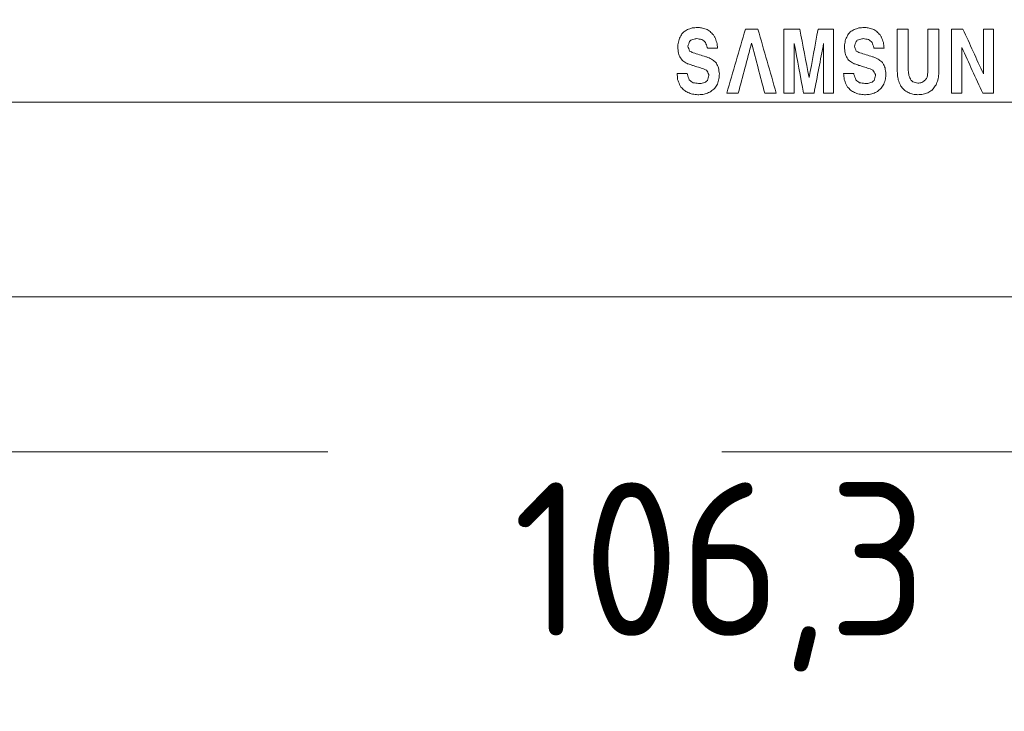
# Model space of a CAD drawing. Header units: inches. Extents: x 513 to 854, y 267 to 501.
# Tile 108 of 214: x 704 to 736, y 431 to 453. Entities that reach past the tile are written whole.
import ezdxf

# ---------------------------------------------------------------- set-up
doc = ezdxf.new("R2010")
doc.units = ezdxf.units.IN
doc.header["$MEASUREMENT"] = 0
doc.linetypes.add('AI-Linetype-11', pattern=[25.719999, 12.86, -12.86])
doc.layers.add('1', color=7, linetype='Continuous')
doc.layers.add('Top', color=7, linetype='Continuous')

# ---------------------------------------------------------------- blocks, each defined once
blk = doc.blocks.new('block 5')
at = {"layer": '1', "color": 8, "lineweight": 18, "true_color": 0x808080}
blk.add_lwpolyline([(522.61, 444.312), (810.31, 444.312)], dxfattribs=at)
blk = doc.blocks.new('block 1358')
at = {"layer": '1', "color": 18, "lineweight": 13, "true_color": 0x4c0000}
blk.add_lwpolyline([(779.081, 450.662), (677.298, 450.662)], dxfattribs=at)
blk = doc.blocks.new('block 1376')
at = {"layer": '1', "color": 18, "lineweight": 13, "true_color": 0x4c0000}
blk.add_lwpolyline([(779.081, 450.662), (677.298, 450.662)], dxfattribs=at)
blk = doc.blocks.new('block 4394')
at = {"layer": '1', "color": 193, "linetype": 'AI-Linetype-11', "lineweight": 18, "true_color": 0x9966cc}
blk.add_lwpolyline([(675.048, 439.262), (781.331, 439.262)], dxfattribs=at)
blk = doc.blocks.new('block 4927')
at = {"layer": '1', "color": 155, "lineweight": 18, "true_color": 0x4c7299}
blk.add_lwpolyline([(779.081, 450.662), (677.298, 450.662)], dxfattribs=at)
blk = doc.blocks.new('block 4949')
at = {"layer": '1', "color": 18, "lineweight": 18, "true_color": 0x4c0000}
blk.add_lwpolyline([(746.445, 450.662), (708.048, 450.662), (688.849, 450.662), (679.25, 450.662), (678.05, 450.662), (677.45, 450.662), (677.298, 451.11), (676.956, 452.303), (676.041, 453.13), (674.809, 453.347), (673.671, 452.89), (672.932, 451.873), (672.798, 450.662)], dxfattribs=at)
blk = doc.blocks.new('block 5164')
at = {"layer": '1', "color": 18, "lineweight": 13, "true_color": 0x4c0000}
blk.add_lwpolyline([(746.445, 450.662), (708.048, 450.662), (688.849, 450.662), (679.25, 450.662), (678.05, 450.662), (677.45, 450.662), (677.298, 451.11), (676.956, 452.303), (676.041, 453.13), (674.809, 453.347), (673.671, 452.89), (672.932, 451.873), (672.798, 450.662)], dxfattribs=at)
blk = doc.blocks.new('block 5258')
at = {"layer": '1', "color": 18, "lineweight": 18, "true_color": 0x4c0000}
blk.add_open_spline([(729.803, 450.95), (729.803, 451.492), (729.803, 452.033), (729.803, 452.575), (729.698, 452.033), (729.594, 451.492), (729.489, 450.95), (729.376, 450.95), (729.264, 450.95), (729.151, 450.95), (729.049, 451.492), (728.946, 452.033), (728.844, 452.575), (728.842, 452.575), (728.839, 452.575), (728.837, 452.575), (728.837, 452.033), (728.837, 451.492), (728.837, 450.95), (728.728, 450.95), (728.618, 450.95), (728.509, 450.95), (728.509, 451.647), (728.509, 452.344), (728.509, 453.04), (728.68, 453.04), (728.852, 453.04), (729.023, 453.04), (729.125, 452.513), (729.226, 451.987), (729.328, 451.46), (729.428, 451.987), (729.526, 452.513), (729.623, 453.04), (729.791, 453.04), (729.96, 453.04), (730.128, 453.04), (730.128, 452.344), (730.128, 451.647), (730.128, 450.95), (730.02, 450.95), (729.911, 450.95), (729.803, 450.95)], degree=3, knots=[0, 0, 0, 0, 1, 1, 1, 2, 2, 2, 3, 3, 3, 4, 4, 4, 5, 5, 5, 6, 6, 6, 7, 7, 7, 8, 8, 8, 9, 9, 9, 10, 10, 10, 11, 11, 11, 12, 12, 12, 13, 13, 13, 14, 14, 14, 14], dxfattribs=at)
blk = doc.blocks.new('block 5259')
at = {"layer": '1', "color": 18, "lineweight": 18, "true_color": 0x4c0000}
blk.add_open_spline([(730.789, 451.593), (730.79, 451.581), (730.791, 451.568), (730.792, 451.556), (730.812, 451.501), (730.833, 451.445), (730.853, 451.39), (730.856, 451.386), (730.859, 451.382), (730.862, 451.379), (730.901, 451.35), (730.939, 451.322), (730.978, 451.294), (731.035, 451.285), (731.092, 451.277), (731.148, 451.268), (731.18, 451.269), (731.211, 451.27), (731.243, 451.272), (731.289, 451.286), (731.336, 451.301), (731.383, 451.316), (731.404, 451.333), (731.425, 451.35), (731.447, 451.368), (731.464, 451.422), (731.481, 451.476), (731.498, 451.53), (731.497, 451.54), (731.496, 451.55), (731.495, 451.56), (731.468, 451.608), (731.441, 451.656), (731.413, 451.704), (731.397, 451.712), (731.381, 451.721), (731.364, 451.729), (731.308, 451.748), (731.251, 451.766), (731.194, 451.785), (731.134, 451.803), (731.074, 451.822), (731.014, 451.84), (730.994, 451.846), (730.974, 451.852), (730.953, 451.859), (730.907, 451.875), (730.86, 451.891), (730.813, 451.907), (730.803, 451.912), (730.793, 451.916), (730.783, 451.921), (730.737, 451.95), (730.692, 451.978), (730.646, 452.006), (730.637, 452.014), (730.628, 452.021), (730.619, 452.028), (730.587, 452.078), (730.556, 452.127), (730.524, 452.176), (730.516, 452.203), (730.508, 452.23), (730.5, 452.257), (730.494, 452.323), (730.488, 452.388), (730.482, 452.453), (730.482, 452.476), (730.482, 452.5), (730.482, 452.523), (730.494, 452.583), (730.506, 452.644), (730.518, 452.704), (730.544, 452.756), (730.571, 452.807), (730.597, 452.859), (730.623, 452.889), (730.648, 452.918), (730.673, 452.948), (730.715, 452.975), (730.757, 453.002), (730.798, 453.029), (730.848, 453.045), (730.898, 453.061), (730.947, 453.077), (731.006, 453.083), (731.065, 453.089), (731.124, 453.095), (731.167, 453.092), (731.209, 453.088), (731.252, 453.084), (731.303, 453.071), (731.353, 453.057), (731.404, 453.044), (731.448, 453.017), (731.491, 452.99), (731.535, 452.962), (731.57, 452.926), (731.606, 452.889), (731.642, 452.852), (731.658, 452.826), (731.674, 452.8), (731.69, 452.774), (731.712, 452.719), (731.733, 452.663), (731.754, 452.608), (731.761, 452.545), (731.768, 452.483), (731.775, 452.42), (731.665, 452.42), (731.554, 452.42), (731.444, 452.42), (731.444, 452.426), (731.444, 452.432), (731.444, 452.438), (731.423, 452.495), (731.403, 452.551), (731.383, 452.608), (731.342, 452.641), (731.305, 452.671), (731.267, 452.7), (731.21, 452.71), (731.153, 452.72), (731.097, 452.73), (731.08, 452.729), (731.064, 452.727), (731.048, 452.726), (730.999, 452.709), (730.95, 452.692), (730.902, 452.675), (730.888, 452.663), (730.875, 452.652), (730.862, 452.641), (730.844, 452.588), (730.826, 452.535), (730.807, 452.483), (730.827, 452.431), (730.846, 452.379), (730.865, 452.327), (730.904, 452.308), (730.942, 452.288), (730.981, 452.268), (731.121, 452.223), (731.258, 452.181), (731.395, 452.139), (731.403, 452.137), (731.411, 452.134), (731.419, 452.132), (731.473, 452.11), (731.527, 452.088), (731.581, 452.065), (731.619, 452.036), (731.658, 452.006), (731.696, 451.977), (731.711, 451.961), (731.725, 451.945), (731.739, 451.929), (731.762, 451.877), (731.786, 451.825), (731.809, 451.774), (731.817, 451.709), (731.825, 451.643), (731.833, 451.578), (731.829, 451.524), (731.825, 451.47), (731.821, 451.416), (731.804, 451.36), (731.787, 451.305), (731.769, 451.249), (731.74, 451.204), (731.711, 451.158), (731.681, 451.113), (731.64, 451.078), (731.598, 451.044), (731.556, 451.01), (731.532, 450.996), (731.508, 450.982), (731.483, 450.969), (731.434, 450.952), (731.384, 450.934), (731.334, 450.917), (731.28, 450.912), (731.226, 450.907), (731.173, 450.902), (731.159, 450.902), (731.146, 450.902), (731.133, 450.902), (731.075, 450.909), (731.017, 450.915), (730.96, 450.921), (730.909, 450.938), (730.858, 450.955), (730.807, 450.973), (730.766, 450.998), (730.724, 451.024), (730.682, 451.05), (730.65, 451.085), (730.618, 451.119), (730.585, 451.153), (730.568, 451.181), (730.551, 451.208), (730.533, 451.235), (730.514, 451.29), (730.495, 451.345), (730.475, 451.401), (730.468, 451.465), (730.461, 451.529), (730.454, 451.593), (730.566, 451.593), (730.677, 451.593), (730.789, 451.593)], degree=3, knots=[0, 0, 0, 0, 1, 1, 1, 2, 2, 2, 3, 3, 3, 4, 4, 4, 5, 5, 5, 6, 6, 6, 7, 7, 7, 8, 8, 8, 9, 9, 9, 10, 10, 10, 11, 11, 11, 12, 12, 12, 13, 13, 13, 14, 14, 14, 15, 15, 15, 16, 16, 16, 17, 17, 17, 18, 18, 18, 19, 19, 19, 20, 20, 20, 21, 21, 21, 22, 22, 22, 23, 23, 23, 24, 24, 24, 25, 25, 25, 26, 26, 26, 27, 27, 27, 28, 28, 28, 29, 29, 29, 30, 30, 30, 31, 31, 31, 32, 32, 32, 33, 33, 33, 34, 34, 34, 35, 35, 35, 36, 36, 36, 37, 37, 37, 38, 38, 38, 39, 39, 39, 40, 40, 40, 41, 41, 41, 42, 42, 42, 43, 43, 43, 44, 44, 44, 45, 45, 45, 46, 46, 46, 47, 47, 47, 48, 48, 48, 49, 49, 49, 50, 50, 50, 51, 51, 51, 52, 52, 52, 53, 53, 53, 54, 54, 54, 55, 55, 55, 56, 56, 56, 57, 57, 57, 58, 58, 58, 59, 59, 59, 60, 60, 60, 61, 61, 61, 62, 62, 62, 63, 63, 63, 64, 64, 64, 65, 65, 65, 66, 66, 66, 67, 67, 67, 68, 68, 68, 69, 69, 69, 70, 70, 70, 70], dxfattribs=at)
blk = doc.blocks.new('block 5260')
at = {"layer": '1', "color": 18, "lineweight": 18, "true_color": 0x4c0000}
blk.add_open_spline([(733.206, 453.04), (733.325, 453.04), (733.444, 453.04), (733.563, 453.04), (733.563, 452.59), (733.563, 452.139), (733.563, 451.689), (733.562, 451.649), (733.561, 451.61), (733.56, 451.571), (733.549, 451.507), (733.539, 451.443), (733.529, 451.379), (733.509, 451.326), (733.489, 451.273), (733.468, 451.22), (733.438, 451.177), (733.407, 451.134), (733.377, 451.091), (733.361, 451.075), (733.344, 451.059), (733.328, 451.043), (733.286, 451.017), (733.243, 450.991), (733.2, 450.965), (733.151, 450.949), (733.101, 450.933), (733.051, 450.917), (732.993, 450.912), (732.935, 450.907), (732.878, 450.902), (732.836, 450.906), (732.794, 450.91), (732.753, 450.914), (732.703, 450.927), (732.653, 450.941), (732.604, 450.954), (732.602, 450.955), (732.6, 450.957), (732.598, 450.958), (732.549, 450.985), (732.5, 451.012), (732.451, 451.039), (732.414, 451.078), (732.376, 451.118), (732.339, 451.157), (732.328, 451.174), (732.316, 451.192), (732.305, 451.209), (732.283, 451.267), (732.261, 451.325), (732.238, 451.382), (732.232, 451.409), (732.226, 451.437), (732.22, 451.464), (732.215, 451.529), (732.21, 451.594), (732.205, 451.659), (732.205, 452.12), (732.205, 452.58), (732.205, 453.04), (732.325, 453.04), (732.444, 453.04), (732.564, 453.04), (732.564, 452.591), (732.564, 452.142), (732.564, 451.693), (732.57, 451.637), (732.576, 451.582), (732.582, 451.526), (732.606, 451.477), (732.629, 451.428), (732.652, 451.379), (732.674, 451.359), (732.695, 451.339), (732.716, 451.32), (732.768, 451.306), (732.82, 451.293), (732.872, 451.279), (732.917, 451.285), (732.963, 451.291), (733.009, 451.297), (733.048, 451.326), (733.088, 451.354), (733.127, 451.382), (733.145, 451.414), (733.162, 451.446), (733.179, 451.478), (733.188, 451.544), (733.197, 451.609), (733.206, 451.674), (733.206, 452.129), (733.206, 452.585), (733.206, 453.04)], degree=3, knots=[0, 0, 0, 0, 1, 1, 1, 2, 2, 2, 3, 3, 3, 4, 4, 4, 5, 5, 5, 6, 6, 6, 7, 7, 7, 8, 8, 8, 9, 9, 9, 10, 10, 10, 11, 11, 11, 12, 12, 12, 13, 13, 13, 14, 14, 14, 15, 15, 15, 16, 16, 16, 17, 17, 17, 18, 18, 18, 19, 19, 19, 20, 20, 20, 21, 21, 21, 22, 22, 22, 23, 23, 23, 24, 24, 24, 25, 25, 25, 26, 26, 26, 27, 27, 27, 28, 28, 28, 29, 29, 29, 30, 30, 30, 31, 31, 31, 31], dxfattribs=at)
blk = doc.blocks.new('block 5261')
at = {"layer": '1', "color": 18, "lineweight": 18, "true_color": 0x4c0000}
blk.add_open_spline([(735.015, 453.04), (735.123, 453.04), (735.23, 453.04), (735.338, 453.04), (735.338, 452.344), (735.338, 451.647), (735.338, 450.95), (735.222, 450.95), (735.106, 450.95), (734.991, 450.95), (734.764, 451.446), (734.538, 451.942), (734.312, 452.438), (734.31, 452.438), (734.308, 452.438), (734.306, 452.438), (734.306, 451.942), (734.306, 451.446), (734.306, 450.95), (734.196, 450.95), (734.086, 450.95), (733.977, 450.95), (733.977, 451.647), (733.977, 452.344), (733.977, 453.04), (734.101, 453.04), (734.224, 453.04), (734.348, 453.04), (734.569, 452.554), (734.791, 452.068), (735.012, 451.582), (735.015, 452.068), (735.015, 452.554), (735.015, 453.04)], degree=3, knots=[0, 0, 0, 0, 1, 1, 1, 2, 2, 2, 3, 3, 3, 4, 4, 4, 5, 5, 5, 6, 6, 6, 7, 7, 7, 8, 8, 8, 9, 9, 9, 10, 10, 10, 11, 11, 11, 11], dxfattribs=at)
blk = doc.blocks.new('block 5263')
at = {"layer": '1', "color": 18, "lineweight": 18, "true_color": 0x4c0000}
blk.add_open_spline([(725.357, 451.593), (725.358, 451.581), (725.36, 451.568), (725.361, 451.556), (725.38, 451.501), (725.399, 451.445), (725.418, 451.39), (725.421, 451.386), (725.424, 451.382), (725.428, 451.379), (725.467, 451.35), (725.507, 451.322), (725.546, 451.294), (725.603, 451.285), (725.66, 451.277), (725.717, 451.268), (725.748, 451.269), (725.78, 451.27), (725.811, 451.272), (725.858, 451.286), (725.904, 451.301), (725.951, 451.316), (725.971, 451.333), (725.992, 451.35), (726.012, 451.368), (726.029, 451.422), (726.047, 451.476), (726.064, 451.53), (726.064, 451.54), (726.064, 451.55), (726.064, 451.56), (726.035, 451.608), (726.007, 451.656), (725.979, 451.704), (725.962, 451.712), (725.946, 451.721), (725.93, 451.729), (725.874, 451.748), (725.818, 451.766), (725.762, 451.785), (725.703, 451.803), (725.643, 451.822), (725.583, 451.84), (725.562, 451.846), (725.542, 451.852), (725.522, 451.859), (725.475, 451.875), (725.429, 451.891), (725.382, 451.907), (725.371, 451.912), (725.36, 451.916), (725.348, 451.921), (725.303, 451.95), (725.257, 451.978), (725.211, 452.006), (725.203, 452.014), (725.195, 452.021), (725.187, 452.028), (725.156, 452.078), (725.124, 452.127), (725.093, 452.176), (725.085, 452.203), (725.076, 452.23), (725.068, 452.257), (725.061, 452.323), (725.054, 452.388), (725.047, 452.453), (725.048, 452.476), (725.049, 452.5), (725.05, 452.523), (725.062, 452.583), (725.074, 452.644), (725.087, 452.704), (725.112, 452.756), (725.137, 452.807), (725.163, 452.859), (725.189, 452.889), (725.215, 452.918), (725.242, 452.948), (725.282, 452.975), (725.323, 453.002), (725.364, 453.029), (725.413, 453.045), (725.463, 453.061), (725.513, 453.077), (725.573, 453.083), (725.632, 453.089), (725.692, 453.095), (725.734, 453.092), (725.776, 453.088), (725.817, 453.084), (725.869, 453.071), (725.921, 453.057), (725.972, 453.044), (726.015, 453.017), (726.058, 452.99), (726.1, 452.962), (726.136, 452.926), (726.171, 452.889), (726.207, 452.852), (726.223, 452.826), (726.239, 452.8), (726.256, 452.774), (726.277, 452.719), (726.298, 452.663), (726.32, 452.608), (726.328, 452.545), (726.336, 452.483), (726.344, 452.42), (726.233, 452.42), (726.123, 452.42), (726.012, 452.42), (726.011, 452.426), (726.01, 452.432), (726.009, 452.438), (725.99, 452.495), (725.97, 452.551), (725.951, 452.608), (725.91, 452.641), (725.871, 452.671), (725.832, 452.7), (725.777, 452.71), (725.721, 452.72), (725.665, 452.73), (725.648, 452.729), (725.63, 452.727), (725.613, 452.726), (725.566, 452.709), (725.518, 452.692), (725.47, 452.675), (725.457, 452.663), (725.444, 452.652), (725.431, 452.641), (725.411, 452.588), (725.392, 452.535), (725.373, 452.483), (725.392, 452.431), (725.411, 452.379), (725.431, 452.327), (725.469, 452.308), (725.508, 452.288), (725.546, 452.268), (725.686, 452.223), (725.823, 452.181), (725.96, 452.139), (725.968, 452.137), (725.977, 452.134), (725.985, 452.132), (726.039, 452.11), (726.094, 452.088), (726.149, 452.065), (726.188, 452.036), (726.226, 452.006), (726.265, 451.977), (726.279, 451.961), (726.293, 451.945), (726.307, 451.929), (726.331, 451.877), (726.354, 451.825), (726.377, 451.774), (726.386, 451.709), (726.394, 451.643), (726.402, 451.578), (726.397, 451.524), (726.392, 451.47), (726.387, 451.416), (726.37, 451.36), (726.354, 451.305), (726.338, 451.249), (726.308, 451.204), (726.279, 451.158), (726.25, 451.113), (726.208, 451.078), (726.166, 451.044), (726.125, 451.01), (726.099, 450.996), (726.074, 450.982), (726.049, 450.969), (726, 450.952), (725.951, 450.934), (725.902, 450.917), (725.848, 450.912), (725.793, 450.907), (725.738, 450.902), (725.726, 450.902), (725.714, 450.902), (725.702, 450.902), (725.643, 450.909), (725.584, 450.915), (725.525, 450.921), (725.475, 450.938), (725.425, 450.955), (725.376, 450.973), (725.334, 450.998), (725.293, 451.024), (725.251, 451.05), (725.217, 451.085), (725.184, 451.119), (725.15, 451.153), (725.134, 451.181), (725.118, 451.208), (725.102, 451.235), (725.081, 451.29), (725.061, 451.345), (725.041, 451.401), (725.035, 451.465), (725.029, 451.529), (725.023, 451.593), (725.134, 451.593), (725.246, 451.593), (725.357, 451.593)], degree=3, knots=[0, 0, 0, 0, 1, 1, 1, 2, 2, 2, 3, 3, 3, 4, 4, 4, 5, 5, 5, 6, 6, 6, 7, 7, 7, 8, 8, 8, 9, 9, 9, 10, 10, 10, 11, 11, 11, 12, 12, 12, 13, 13, 13, 14, 14, 14, 15, 15, 15, 16, 16, 16, 17, 17, 17, 18, 18, 18, 19, 19, 19, 20, 20, 20, 21, 21, 21, 22, 22, 22, 23, 23, 23, 24, 24, 24, 25, 25, 25, 26, 26, 26, 27, 27, 27, 28, 28, 28, 29, 29, 29, 30, 30, 30, 31, 31, 31, 32, 32, 32, 33, 33, 33, 34, 34, 34, 35, 35, 35, 36, 36, 36, 37, 37, 37, 38, 38, 38, 39, 39, 39, 40, 40, 40, 41, 41, 41, 42, 42, 42, 43, 43, 43, 44, 44, 44, 45, 45, 45, 46, 46, 46, 47, 47, 47, 48, 48, 48, 49, 49, 49, 50, 50, 50, 51, 51, 51, 52, 52, 52, 53, 53, 53, 54, 54, 54, 55, 55, 55, 56, 56, 56, 57, 57, 57, 58, 58, 58, 59, 59, 59, 60, 60, 60, 61, 61, 61, 62, 62, 62, 63, 63, 63, 64, 64, 64, 65, 65, 65, 66, 66, 66, 67, 67, 67, 68, 68, 68, 69, 69, 69, 70, 70, 70, 70], dxfattribs=at)
blk = doc.blocks.new('block 5264')
at = {"layer": '1', "color": 18, "lineweight": 18, "true_color": 0x4c0000}
blk.add_open_spline([(727.254, 453.04), (727.389, 453.04), (727.524, 453.04), (727.659, 453.04), (727.859, 452.344), (728.059, 451.647), (728.259, 450.95), (728.133, 450.95), (728.007, 450.95), (727.881, 450.95), (727.739, 451.496), (727.597, 452.041), (727.455, 452.586), (727.309, 452.041), (727.163, 451.496), (727.017, 450.95), (726.893, 450.95), (726.769, 450.95), (726.645, 450.95), (726.848, 451.647), (727.051, 452.344), (727.254, 453.04)], degree=3, knots=[0, 0, 0, 0, 1, 1, 1, 2, 2, 2, 3, 3, 3, 4, 4, 4, 5, 5, 5, 6, 6, 6, 7, 7, 7, 7], dxfattribs=at)
blk = doc.blocks.new('block 5279')
at = {"layer": '1', "color": 18, "lineweight": 13, "true_color": 0x4c0000}
blk.add_open_spline([(727.254, 453.04), (727.389, 453.04), (727.524, 453.04), (727.659, 453.04), (727.859, 452.344), (728.059, 451.647), (728.259, 450.95), (728.133, 450.95), (728.007, 450.95), (727.881, 450.95), (727.739, 451.496), (727.597, 452.041), (727.455, 452.586), (727.309, 452.041), (727.163, 451.496), (727.017, 450.95), (726.893, 450.95), (726.769, 450.95), (726.645, 450.95), (726.848, 451.647), (727.051, 452.344), (727.254, 453.04)], degree=3, knots=[0, 0, 0, 0, 1, 1, 1, 2, 2, 2, 3, 3, 3, 4, 4, 4, 5, 5, 5, 6, 6, 6, 7, 7, 7, 7], dxfattribs=at)
blk = doc.blocks.new('block 5282')
at = {"layer": '1', "color": 18, "lineweight": 13, "true_color": 0x4c0000}
blk.add_open_spline([(730.789, 451.593), (730.79, 451.581), (730.791, 451.568), (730.792, 451.556), (730.812, 451.501), (730.833, 451.445), (730.853, 451.39), (730.856, 451.386), (730.859, 451.382), (730.862, 451.379), (730.901, 451.35), (730.939, 451.322), (730.978, 451.294), (731.035, 451.285), (731.092, 451.277), (731.148, 451.268), (731.18, 451.269), (731.211, 451.27), (731.243, 451.272), (731.289, 451.286), (731.336, 451.301), (731.383, 451.316), (731.404, 451.333), (731.425, 451.35), (731.447, 451.368), (731.464, 451.422), (731.481, 451.476), (731.498, 451.53), (731.497, 451.54), (731.496, 451.55), (731.495, 451.56), (731.468, 451.608), (731.441, 451.656), (731.413, 451.704), (731.397, 451.712), (731.381, 451.721), (731.364, 451.729), (731.308, 451.748), (731.251, 451.766), (731.194, 451.785), (731.134, 451.803), (731.074, 451.822), (731.014, 451.84), (730.994, 451.846), (730.974, 451.852), (730.953, 451.859), (730.907, 451.875), (730.86, 451.891), (730.813, 451.907), (730.803, 451.912), (730.793, 451.916), (730.783, 451.921), (730.737, 451.95), (730.692, 451.978), (730.646, 452.006), (730.637, 452.014), (730.628, 452.021), (730.619, 452.028), (730.587, 452.078), (730.556, 452.127), (730.524, 452.176), (730.516, 452.203), (730.508, 452.23), (730.5, 452.257), (730.494, 452.323), (730.488, 452.388), (730.482, 452.453), (730.482, 452.476), (730.482, 452.5), (730.482, 452.523), (730.494, 452.583), (730.506, 452.644), (730.518, 452.704), (730.544, 452.756), (730.571, 452.807), (730.597, 452.859), (730.623, 452.889), (730.648, 452.918), (730.673, 452.948), (730.715, 452.975), (730.757, 453.002), (730.798, 453.029), (730.848, 453.045), (730.898, 453.061), (730.947, 453.077), (731.006, 453.083), (731.065, 453.089), (731.124, 453.095), (731.167, 453.092), (731.209, 453.088), (731.252, 453.084), (731.303, 453.071), (731.353, 453.057), (731.404, 453.044), (731.448, 453.017), (731.491, 452.99), (731.535, 452.962), (731.57, 452.926), (731.606, 452.889), (731.642, 452.852), (731.658, 452.826), (731.674, 452.8), (731.69, 452.774), (731.712, 452.719), (731.733, 452.663), (731.754, 452.608), (731.761, 452.545), (731.768, 452.483), (731.775, 452.42), (731.665, 452.42), (731.554, 452.42), (731.444, 452.42), (731.444, 452.426), (731.444, 452.432), (731.444, 452.438), (731.423, 452.495), (731.403, 452.551), (731.383, 452.608), (731.342, 452.641), (731.305, 452.671), (731.267, 452.7), (731.21, 452.71), (731.153, 452.72), (731.097, 452.73), (731.08, 452.729), (731.064, 452.727), (731.048, 452.726), (730.999, 452.709), (730.95, 452.692), (730.902, 452.675), (730.888, 452.663), (730.875, 452.652), (730.862, 452.641), (730.844, 452.588), (730.826, 452.535), (730.807, 452.483), (730.827, 452.431), (730.846, 452.379), (730.865, 452.327), (730.904, 452.308), (730.942, 452.288), (730.981, 452.268), (731.121, 452.223), (731.258, 452.181), (731.395, 452.139), (731.403, 452.137), (731.411, 452.134), (731.419, 452.132), (731.473, 452.11), (731.527, 452.088), (731.581, 452.065), (731.619, 452.036), (731.658, 452.006), (731.696, 451.977), (731.711, 451.961), (731.725, 451.945), (731.739, 451.929), (731.762, 451.877), (731.786, 451.825), (731.809, 451.774), (731.817, 451.709), (731.825, 451.643), (731.833, 451.578), (731.829, 451.524), (731.825, 451.47), (731.821, 451.416), (731.804, 451.36), (731.787, 451.305), (731.769, 451.249), (731.74, 451.204), (731.711, 451.158), (731.681, 451.113), (731.64, 451.078), (731.598, 451.044), (731.556, 451.01), (731.532, 450.996), (731.508, 450.982), (731.483, 450.969), (731.434, 450.952), (731.384, 450.934), (731.334, 450.917), (731.28, 450.912), (731.226, 450.907), (731.173, 450.902), (731.159, 450.902), (731.146, 450.902), (731.133, 450.902), (731.075, 450.909), (731.017, 450.915), (730.96, 450.921), (730.909, 450.938), (730.858, 450.955), (730.807, 450.973), (730.766, 450.998), (730.724, 451.024), (730.682, 451.05), (730.65, 451.085), (730.618, 451.119), (730.585, 451.153), (730.568, 451.181), (730.551, 451.208), (730.533, 451.235), (730.514, 451.29), (730.495, 451.345), (730.475, 451.401), (730.468, 451.465), (730.461, 451.529), (730.454, 451.593), (730.566, 451.593), (730.677, 451.593), (730.789, 451.593)], degree=3, knots=[0, 0, 0, 0, 1, 1, 1, 2, 2, 2, 3, 3, 3, 4, 4, 4, 5, 5, 5, 6, 6, 6, 7, 7, 7, 8, 8, 8, 9, 9, 9, 10, 10, 10, 11, 11, 11, 12, 12, 12, 13, 13, 13, 14, 14, 14, 15, 15, 15, 16, 16, 16, 17, 17, 17, 18, 18, 18, 19, 19, 19, 20, 20, 20, 21, 21, 21, 22, 22, 22, 23, 23, 23, 24, 24, 24, 25, 25, 25, 26, 26, 26, 27, 27, 27, 28, 28, 28, 29, 29, 29, 30, 30, 30, 31, 31, 31, 32, 32, 32, 33, 33, 33, 34, 34, 34, 35, 35, 35, 36, 36, 36, 37, 37, 37, 38, 38, 38, 39, 39, 39, 40, 40, 40, 41, 41, 41, 42, 42, 42, 43, 43, 43, 44, 44, 44, 45, 45, 45, 46, 46, 46, 47, 47, 47, 48, 48, 48, 49, 49, 49, 50, 50, 50, 51, 51, 51, 52, 52, 52, 53, 53, 53, 54, 54, 54, 55, 55, 55, 56, 56, 56, 57, 57, 57, 58, 58, 58, 59, 59, 59, 60, 60, 60, 61, 61, 61, 62, 62, 62, 63, 63, 63, 64, 64, 64, 65, 65, 65, 66, 66, 66, 67, 67, 67, 68, 68, 68, 69, 69, 69, 70, 70, 70, 70], dxfattribs=at)
blk = doc.blocks.new('block 5288')
at = {"layer": '1', "color": 18, "lineweight": 13, "true_color": 0x4c0000}
blk.add_open_spline([(733.206, 453.04), (733.325, 453.04), (733.444, 453.04), (733.563, 453.04), (733.563, 452.59), (733.563, 452.139), (733.563, 451.689), (733.562, 451.649), (733.561, 451.61), (733.56, 451.571), (733.549, 451.507), (733.539, 451.443), (733.529, 451.379), (733.509, 451.326), (733.489, 451.273), (733.468, 451.22), (733.438, 451.177), (733.407, 451.134), (733.377, 451.091), (733.361, 451.075), (733.344, 451.059), (733.328, 451.043), (733.286, 451.017), (733.243, 450.991), (733.2, 450.965), (733.151, 450.949), (733.101, 450.933), (733.051, 450.917), (732.993, 450.912), (732.935, 450.907), (732.878, 450.902), (732.836, 450.906), (732.794, 450.91), (732.753, 450.914), (732.703, 450.927), (732.653, 450.941), (732.604, 450.954), (732.602, 450.955), (732.6, 450.957), (732.598, 450.958), (732.549, 450.985), (732.5, 451.012), (732.451, 451.039), (732.414, 451.078), (732.376, 451.118), (732.339, 451.157), (732.328, 451.174), (732.316, 451.192), (732.305, 451.209), (732.283, 451.267), (732.261, 451.325), (732.238, 451.382), (732.232, 451.409), (732.226, 451.437), (732.22, 451.464), (732.215, 451.529), (732.21, 451.594), (732.205, 451.659), (732.205, 452.12), (732.205, 452.58), (732.205, 453.04), (732.325, 453.04), (732.444, 453.04), (732.564, 453.04), (732.564, 452.591), (732.564, 452.142), (732.564, 451.693), (732.57, 451.637), (732.576, 451.582), (732.582, 451.526), (732.606, 451.477), (732.629, 451.428), (732.652, 451.379), (732.674, 451.359), (732.695, 451.339), (732.716, 451.32), (732.768, 451.306), (732.82, 451.293), (732.872, 451.279), (732.917, 451.285), (732.963, 451.291), (733.009, 451.297), (733.048, 451.326), (733.088, 451.354), (733.127, 451.382), (733.145, 451.414), (733.162, 451.446), (733.179, 451.478), (733.188, 451.544), (733.197, 451.609), (733.206, 451.674), (733.206, 452.129), (733.206, 452.585), (733.206, 453.04)], degree=3, knots=[0, 0, 0, 0, 1, 1, 1, 2, 2, 2, 3, 3, 3, 4, 4, 4, 5, 5, 5, 6, 6, 6, 7, 7, 7, 8, 8, 8, 9, 9, 9, 10, 10, 10, 11, 11, 11, 12, 12, 12, 13, 13, 13, 14, 14, 14, 15, 15, 15, 16, 16, 16, 17, 17, 17, 18, 18, 18, 19, 19, 19, 20, 20, 20, 21, 21, 21, 22, 22, 22, 23, 23, 23, 24, 24, 24, 25, 25, 25, 26, 26, 26, 27, 27, 27, 28, 28, 28, 29, 29, 29, 30, 30, 30, 31, 31, 31, 31], dxfattribs=at)
blk = doc.blocks.new('block 5294')
at = {"layer": '1', "color": 18, "lineweight": 13, "true_color": 0x4c0000}
blk.add_open_spline([(735.015, 453.04), (735.123, 453.04), (735.23, 453.04), (735.338, 453.04), (735.338, 452.344), (735.338, 451.647), (735.338, 450.95), (735.222, 450.95), (735.106, 450.95), (734.991, 450.95), (734.764, 451.446), (734.538, 451.942), (734.312, 452.438), (734.31, 452.438), (734.308, 452.438), (734.306, 452.438), (734.306, 451.942), (734.306, 451.446), (734.306, 450.95), (734.196, 450.95), (734.086, 450.95), (733.977, 450.95), (733.977, 451.647), (733.977, 452.344), (733.977, 453.04), (734.101, 453.04), (734.224, 453.04), (734.348, 453.04), (734.569, 452.554), (734.791, 452.068), (735.012, 451.582), (735.015, 452.068), (735.015, 452.554), (735.015, 453.04)], degree=3, knots=[0, 0, 0, 0, 1, 1, 1, 2, 2, 2, 3, 3, 3, 4, 4, 4, 5, 5, 5, 6, 6, 6, 7, 7, 7, 8, 8, 8, 9, 9, 9, 10, 10, 10, 11, 11, 11, 11], dxfattribs=at)
blk = doc.blocks.new('block 5303')
at = {"layer": '1', "color": 18, "lineweight": 13, "true_color": 0x4c0000}
blk.add_open_spline([(725.357, 451.593), (725.358, 451.581), (725.36, 451.568), (725.361, 451.556), (725.38, 451.501), (725.399, 451.445), (725.418, 451.39), (725.421, 451.386), (725.424, 451.382), (725.428, 451.379), (725.467, 451.35), (725.507, 451.322), (725.546, 451.294), (725.603, 451.285), (725.66, 451.277), (725.717, 451.268), (725.748, 451.269), (725.78, 451.27), (725.811, 451.272), (725.858, 451.286), (725.904, 451.301), (725.951, 451.316), (725.971, 451.333), (725.992, 451.35), (726.012, 451.368), (726.029, 451.422), (726.047, 451.476), (726.064, 451.53), (726.064, 451.54), (726.064, 451.55), (726.064, 451.56), (726.035, 451.608), (726.007, 451.656), (725.979, 451.704), (725.962, 451.712), (725.946, 451.721), (725.93, 451.729), (725.874, 451.748), (725.818, 451.766), (725.762, 451.785), (725.703, 451.803), (725.643, 451.822), (725.583, 451.84), (725.562, 451.846), (725.542, 451.852), (725.522, 451.859), (725.475, 451.875), (725.429, 451.891), (725.382, 451.907), (725.371, 451.912), (725.36, 451.916), (725.348, 451.921), (725.303, 451.95), (725.257, 451.978), (725.211, 452.006), (725.203, 452.014), (725.195, 452.021), (725.187, 452.028), (725.156, 452.078), (725.124, 452.127), (725.093, 452.176), (725.085, 452.203), (725.076, 452.23), (725.068, 452.257), (725.061, 452.323), (725.054, 452.388), (725.047, 452.453), (725.048, 452.476), (725.049, 452.5), (725.05, 452.523), (725.062, 452.583), (725.074, 452.644), (725.087, 452.704), (725.112, 452.756), (725.137, 452.807), (725.163, 452.859), (725.189, 452.889), (725.215, 452.918), (725.242, 452.948), (725.282, 452.975), (725.323, 453.002), (725.364, 453.029), (725.413, 453.045), (725.463, 453.061), (725.513, 453.077), (725.573, 453.083), (725.632, 453.089), (725.692, 453.095), (725.734, 453.092), (725.776, 453.088), (725.817, 453.084), (725.869, 453.071), (725.921, 453.057), (725.972, 453.044), (726.015, 453.017), (726.058, 452.99), (726.1, 452.962), (726.136, 452.926), (726.171, 452.889), (726.207, 452.852), (726.223, 452.826), (726.239, 452.8), (726.256, 452.774), (726.277, 452.719), (726.298, 452.663), (726.32, 452.608), (726.328, 452.545), (726.336, 452.483), (726.344, 452.42), (726.233, 452.42), (726.123, 452.42), (726.012, 452.42), (726.011, 452.426), (726.01, 452.432), (726.009, 452.438), (725.99, 452.495), (725.97, 452.551), (725.951, 452.608), (725.91, 452.641), (725.871, 452.671), (725.832, 452.7), (725.777, 452.71), (725.721, 452.72), (725.665, 452.73), (725.648, 452.729), (725.63, 452.727), (725.613, 452.726), (725.566, 452.709), (725.518, 452.692), (725.47, 452.675), (725.457, 452.663), (725.444, 452.652), (725.431, 452.641), (725.411, 452.588), (725.392, 452.535), (725.373, 452.483), (725.392, 452.431), (725.411, 452.379), (725.431, 452.327), (725.469, 452.308), (725.508, 452.288), (725.546, 452.268), (725.686, 452.223), (725.823, 452.181), (725.96, 452.139), (725.968, 452.137), (725.977, 452.134), (725.985, 452.132), (726.039, 452.11), (726.094, 452.088), (726.149, 452.065), (726.188, 452.036), (726.226, 452.006), (726.265, 451.977), (726.279, 451.961), (726.293, 451.945), (726.307, 451.929), (726.331, 451.877), (726.354, 451.825), (726.377, 451.774), (726.386, 451.709), (726.394, 451.643), (726.402, 451.578), (726.397, 451.524), (726.392, 451.47), (726.387, 451.416), (726.37, 451.36), (726.354, 451.305), (726.338, 451.249), (726.308, 451.204), (726.279, 451.158), (726.25, 451.113), (726.208, 451.078), (726.166, 451.044), (726.125, 451.01), (726.099, 450.996), (726.074, 450.982), (726.049, 450.969), (726, 450.952), (725.951, 450.934), (725.902, 450.917), (725.848, 450.912), (725.793, 450.907), (725.738, 450.902), (725.726, 450.902), (725.714, 450.902), (725.702, 450.902), (725.643, 450.909), (725.584, 450.915), (725.525, 450.921), (725.475, 450.938), (725.425, 450.955), (725.376, 450.973), (725.334, 450.998), (725.293, 451.024), (725.251, 451.05), (725.217, 451.085), (725.184, 451.119), (725.15, 451.153), (725.134, 451.181), (725.118, 451.208), (725.102, 451.235), (725.081, 451.29), (725.061, 451.345), (725.041, 451.401), (725.035, 451.465), (725.029, 451.529), (725.023, 451.593), (725.134, 451.593), (725.246, 451.593), (725.357, 451.593)], degree=3, knots=[0, 0, 0, 0, 1, 1, 1, 2, 2, 2, 3, 3, 3, 4, 4, 4, 5, 5, 5, 6, 6, 6, 7, 7, 7, 8, 8, 8, 9, 9, 9, 10, 10, 10, 11, 11, 11, 12, 12, 12, 13, 13, 13, 14, 14, 14, 15, 15, 15, 16, 16, 16, 17, 17, 17, 18, 18, 18, 19, 19, 19, 20, 20, 20, 21, 21, 21, 22, 22, 22, 23, 23, 23, 24, 24, 24, 25, 25, 25, 26, 26, 26, 27, 27, 27, 28, 28, 28, 29, 29, 29, 30, 30, 30, 31, 31, 31, 32, 32, 32, 33, 33, 33, 34, 34, 34, 35, 35, 35, 36, 36, 36, 37, 37, 37, 38, 38, 38, 39, 39, 39, 40, 40, 40, 41, 41, 41, 42, 42, 42, 43, 43, 43, 44, 44, 44, 45, 45, 45, 46, 46, 46, 47, 47, 47, 48, 48, 48, 49, 49, 49, 50, 50, 50, 51, 51, 51, 52, 52, 52, 53, 53, 53, 54, 54, 54, 55, 55, 55, 56, 56, 56, 57, 57, 57, 58, 58, 58, 59, 59, 59, 60, 60, 60, 61, 61, 61, 62, 62, 62, 63, 63, 63, 64, 64, 64, 65, 65, 65, 66, 66, 66, 67, 67, 67, 68, 68, 68, 69, 69, 69, 70, 70, 70, 70], dxfattribs=at)
blk = doc.blocks.new('block 5306')
at = {"layer": '1', "color": 18, "lineweight": 13, "true_color": 0x4c0000}
blk.add_open_spline([(729.803, 450.95), (729.803, 451.492), (729.803, 452.033), (729.803, 452.575), (729.698, 452.033), (729.594, 451.492), (729.489, 450.95), (729.376, 450.95), (729.264, 450.95), (729.151, 450.95), (729.049, 451.492), (728.946, 452.033), (728.844, 452.575), (728.842, 452.575), (728.839, 452.575), (728.837, 452.575), (728.837, 452.033), (728.837, 451.492), (728.837, 450.95), (728.728, 450.95), (728.618, 450.95), (728.509, 450.95), (728.509, 451.647), (728.509, 452.344), (728.509, 453.04), (728.68, 453.04), (728.852, 453.04), (729.023, 453.04), (729.125, 452.513), (729.226, 451.987), (729.328, 451.46), (729.428, 451.987), (729.526, 452.513), (729.623, 453.04), (729.791, 453.04), (729.96, 453.04), (730.128, 453.04), (730.128, 452.344), (730.128, 451.647), (730.128, 450.95), (730.02, 450.95), (729.911, 450.95), (729.803, 450.95)], degree=3, knots=[0, 0, 0, 0, 1, 1, 1, 2, 2, 2, 3, 3, 3, 4, 4, 4, 5, 5, 5, 6, 6, 6, 7, 7, 7, 8, 8, 8, 9, 9, 9, 10, 10, 10, 11, 11, 11, 12, 12, 12, 13, 13, 13, 14, 14, 14, 14], dxfattribs=at)
blk = doc.blocks.new('block 7383')
at = {"layer": 'Top', "color": 193, "true_color": 0x9966cc, "insert": (719.677, 432.096), "char_height": 5, "attachment_point": 7}
blk.add_mtext('\\fDINPro|b0|i0|c0|p34;\\W0.9586;106,3', dxfattribs=at)

msp = doc.modelspace()

# ---------------------------------------------------------------- block references
at = {"layer": '1'}
for name in ['block 4949', 'block 5164', 'block 5263', 'block 5303', 'block 5259', 'block 5282', 'block 5264', 'block 5279', 'block 5258', 'block 5306', 'block 5260', 'block 5288', 'block 5261', 'block 5294', 'block 1358', 'block 1376', 'block 4927', 'block 5', 'block 4394']:
    msp.add_blockref(name, (0, 0), dxfattribs=at)
at = {"layer": 'Top'}
msp.add_blockref('block 7383', (0, 0), dxfattribs=at)

doc.saveas('drawing.dxf')
